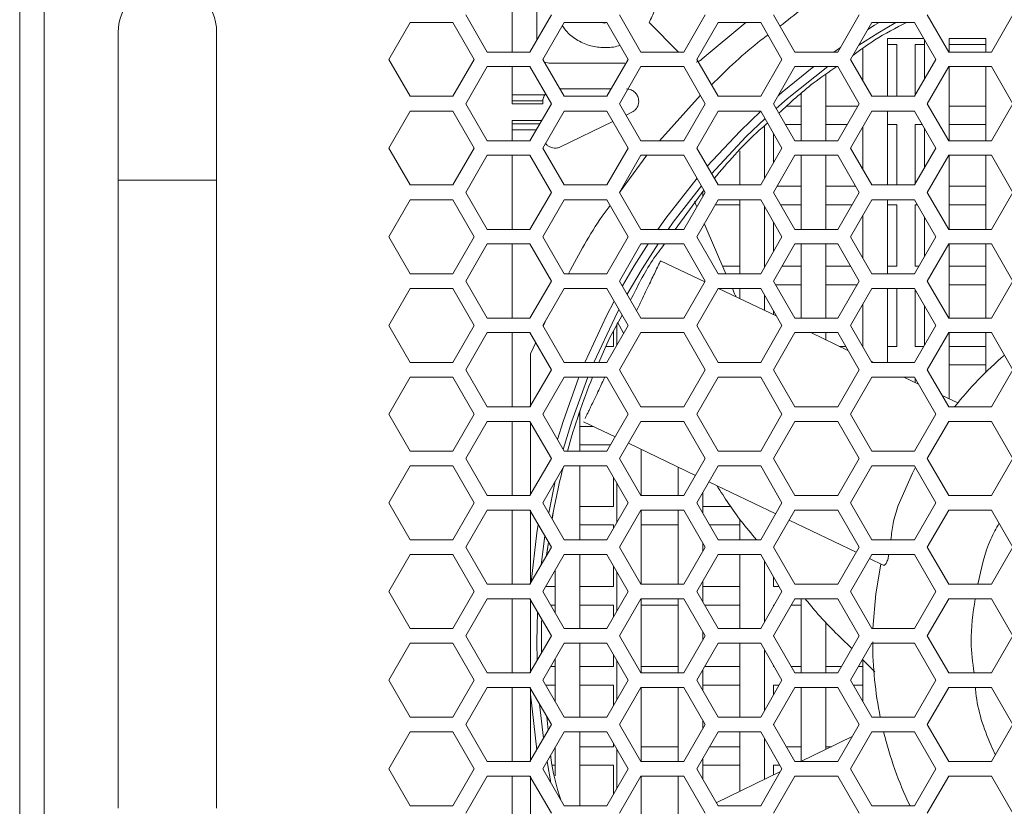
# Model space of a CAD drawing. Header units: millimetres. Extents: x -2516 to -1354, y 370 to 1898.
# Tile 4 of 53: x -2252 to -2172, y 784 to 848. Entities that reach past the tile are written whole.
import ezdxf

# ---------------------------------------------------------------- set-up
doc = ezdxf.new("R2010")
doc.units = ezdxf.units.MM

msp = doc.modelspace()

# ---------------------------------------------------------------- linework, layer by layer
at = {"color": 7, "linetype": 'Continuous', "lineweight": 5}
for p, q in [((-2251.691, 859.694), (-2251.691, 733.694)), ((-2249.691, 859.694), (-2249.691, 733.694)), ((-2211.691, 851.106), (-2211.691, 845.081)), ((-2209.691, 846.028), (-2209.691, 850.16)), ((-2215.455, 848.094), (-2213.716, 845.081)), ((-2210.237, 845.081), (-2208.498, 848.094)), ((-2202.955, 848.094), (-2201.216, 845.081)), ((-2197.737, 845.081), (-2195.998, 848.094)), ((-2190.455, 848.094), (-2188.716, 845.081)), ((-2185.237, 845.081), (-2183.498, 848.094)), ((-2177.955, 848.094), (-2176.216, 845.081)), ((-2172.737, 845.081), (-2170.998, 848.094)), ((-2219.959, 847.494), (-2221.691, 844.494)), ((-2216.494, 847.494), (-2219.959, 847.494)), ((-2214.762, 844.494), (-2216.494, 847.494)), ((-2207.459, 847.494), (-2209.191, 844.494)), ((-2203.994, 847.494), (-2207.459, 847.494)), ((-2202.262, 844.494), (-2203.994, 847.494)), ((-2198.164, 845.081), (-2200.563, 847.48)), ((-2194.959, 847.494), (-2196.691, 844.494)), ((-2192.705, 847.494), (-2196.239, 844.527)), ((-2191.494, 847.494), (-2194.959, 847.494)), ((-2189.762, 844.494), (-2191.494, 847.494)), ((-2182.459, 847.494), (-2184.191, 844.494)), ((-2178.994, 847.494), (-2182.459, 847.494)), ((-2177.262, 844.494), (-2178.994, 847.494)), ((-2243.691, 846.694), (-2243.691, 834.694)), ((-2235.691, 834.694), (-2235.691, 846.694)), ((-2181.191, 846.194), (-2178.244, 846.194)), ((-2181.191, 841.494), (-2181.191, 846.194)), ((-2181.191, 845.694), (-2180.441, 845.694)), ((-2180.441, 845.694), (-2180.441, 841.494)), ((-2178.941, 845.694), (-2178.191, 845.694)), ((-2178.941, 841.587), (-2178.941, 845.694)), ((-2178.191, 846.101), (-2178.191, 842.886)), ((-2176.191, 846.194), (-2173.191, 846.194)), ((-2176.191, 845.081), (-2176.191, 846.194)), ((-2176.191, 845.694), (-2173.191, 845.694)), ((-2173.191, 846.194), (-2173.191, 845.081)), ((-2213.716, 845.081), (-2210.237, 845.081)), ((-2201.216, 845.081), (-2197.737, 845.081)), ((-2188.716, 845.081), (-2185.237, 845.081)), ((-2183.191, 845.382), (-2183.191, 842.762)), ((-2176.216, 845.081), (-2172.737, 845.081)), ((-2221.691, 844.494), (-2219.959, 841.494)), ((-2216.494, 841.494), (-2214.762, 844.494)), ((-2213.716, 843.906), (-2215.455, 840.894)), ((-2210.237, 843.906), (-2213.716, 843.906)), ((-2211.691, 843.906), (-2211.691, 841.619)), ((-2208.498, 840.894), (-2210.237, 843.906)), ((-2209.191, 844.494), (-2207.459, 841.494)), ((-2208.691, 844.194), (-2209.06, 844.267)), ((-2202.519, 844.194), (-2208.691, 844.194)), ((-2203.994, 841.494), (-2202.262, 844.494)), ((-2201.216, 843.906), (-2202.955, 840.894)), ((-2197.737, 843.906), (-2201.216, 843.906)), ((-2195.998, 840.894), (-2197.737, 843.906)), ((-2196.691, 844.494), (-2194.959, 841.494)), ((-2191.494, 841.494), (-2189.762, 844.494)), ((-2188.716, 843.906), (-2190.455, 840.894)), ((-2185.237, 843.906), (-2188.716, 843.906)), ((-2183.498, 840.894), (-2185.237, 843.906)), ((-2184.191, 844.494), (-2182.459, 841.494)), ((-2178.994, 841.494), (-2177.262, 844.494)), ((-2176.216, 843.906), (-2177.955, 840.894)), ((-2172.737, 843.906), (-2176.216, 843.906)), ((-2176.191, 837.881), (-2176.191, 843.906)), ((-2173.191, 843.906), (-2173.191, 837.881)), ((-2170.998, 840.894), (-2172.737, 843.906)), ((-2186.191, 837.881), (-2186.191, 843.279)), ((-2219.959, 841.494), (-2216.494, 841.494)), ((-2211.691, 841.619), (-2209.041, 841.619)), ((-2207.805, 842.094), (-2203.648, 842.094)), ((-2207.459, 841.494), (-2203.994, 841.494)), ((-2199.722, 837.881), (-2196.39, 841.573)), ((-2194.959, 841.494), (-2191.494, 841.494)), ((-2188.191, 841.711), (-2188.191, 837.881)), ((-2182.459, 841.494), (-2178.994, 841.494)), ((-2215.455, 840.894), (-2213.716, 837.881)), ((-2211.691, 841.126), (-2209.19, 841.126)), ((-2211.691, 840.869), (-2211.691, 841.126)), ((-2211.691, 840.869), (-2209.191, 840.869)), ((-2210.237, 837.881), (-2208.498, 840.894)), ((-2209.19, 841.126), (-2209.191, 841.094)), ((-2209.191, 840.869), (-2209.191, 841.094)), ((-2202.955, 840.894), (-2201.216, 837.881)), ((-2197.737, 837.881), (-2195.998, 840.894)), ((-2190.455, 840.894), (-2188.716, 837.881)), ((-2188.191, 840.694), (-2189.356, 840.694)), ((-2183.613, 840.694), (-2186.191, 840.694)), ((-2185.237, 837.881), (-2183.498, 840.894)), ((-2177.955, 840.894), (-2176.216, 837.881)), ((-2173.191, 840.694), (-2176.191, 840.694)), ((-2172.737, 837.881), (-2170.998, 840.894)), ((-2219.959, 840.294), (-2221.691, 837.294)), ((-2216.494, 840.294), (-2219.959, 840.294)), ((-2214.762, 837.294), (-2216.494, 840.294)), ((-2207.459, 840.294), (-2209.191, 837.294)), ((-2203.994, 840.294), (-2207.459, 840.294)), ((-2202.262, 837.294), (-2203.994, 840.294)), ((-2201.961, 840.194), (-2202.422, 839.97)), ((-2194.959, 840.294), (-2196.691, 837.294)), ((-2191.494, 840.294), (-2194.959, 840.294)), ((-2189.762, 837.294), (-2191.494, 840.294)), ((-2182.459, 840.294), (-2184.191, 837.294)), ((-2178.994, 840.294), (-2182.459, 840.294)), ((-2181.191, 834.294), (-2181.191, 840.294)), ((-2177.262, 837.294), (-2178.994, 840.294)), ((-2209.292, 839.519), (-2211.691, 839.519)), ((-2211.691, 839.519), (-2211.691, 839.262)), ((-2203.505, 839.445), (-2207.754, 837.385)), ((-2191.191, 834.82), (-2191.191, 839.093)), ((-2189.474, 839.194), (-2188.191, 839.194)), ((-2186.191, 839.194), (-2184.479, 839.194)), ((-2181.191, 839.194), (-2180.441, 839.194)), ((-2180.441, 839.194), (-2180.441, 834.294)), ((-2178.941, 839.194), (-2178.359, 839.194)), ((-2178.941, 834.387), (-2178.941, 839.194)), ((-2176.191, 839.194), (-2173.191, 839.194)), ((-2211.691, 838.768), (-2211.691, 837.881)), ((-2190.441, 836.119), (-2190.441, 838.468)), ((-2183.191, 839.026), (-2183.191, 835.562)), ((-2178.191, 838.901), (-2178.191, 835.686)), ((-2213.716, 837.881), (-2210.237, 837.881)), ((-2201.216, 837.881), (-2197.737, 837.881)), ((-2188.716, 837.881), (-2185.237, 837.881)), ((-2176.216, 837.881), (-2172.737, 837.881)), ((-2221.691, 837.294), (-2219.959, 834.294)), ((-2216.494, 834.294), (-2214.762, 837.294)), ((-2213.716, 836.706), (-2215.455, 833.694)), ((-2210.237, 836.706), (-2213.716, 836.706)), ((-2211.691, 836.706), (-2211.691, 830.681)), ((-2208.498, 833.694), (-2210.237, 836.706)), ((-2209.191, 837.294), (-2207.459, 834.294)), ((-2203.994, 834.294), (-2202.262, 837.294)), ((-2201.216, 836.706), (-2202.955, 833.694)), ((-2202.951, 833.686), (-2200.741, 836.706)), ((-2197.737, 836.706), (-2201.216, 836.706)), ((-2195.998, 833.694), (-2197.737, 836.706)), ((-2196.691, 837.294), (-2194.959, 834.294)), ((-2193.191, 837.066), (-2193.191, 834.294)), ((-2191.494, 834.294), (-2189.762, 837.294)), ((-2188.716, 836.706), (-2190.455, 833.694)), ((-2185.237, 836.706), (-2188.716, 836.706)), ((-2188.191, 836.706), (-2188.191, 830.681)), ((-2186.191, 830.681), (-2186.191, 836.706)), ((-2183.498, 833.694), (-2185.237, 836.706)), ((-2184.191, 837.294), (-2182.459, 834.294)), ((-2178.994, 834.294), (-2177.262, 837.294)), ((-2176.216, 836.706), (-2177.955, 833.694)), ((-2172.737, 836.706), (-2176.216, 836.706)), ((-2176.191, 830.681), (-2176.191, 836.706)), ((-2173.191, 836.706), (-2173.191, 830.681)), ((-2170.998, 833.694), (-2172.737, 836.706)), ((-2243.691, 834.694), (-2243.691, 783.694)), ((-2235.691, 783.694), (-2235.691, 834.694)), ((-2219.959, 834.294), (-2216.494, 834.294)), ((-2207.459, 834.294), (-2203.994, 834.294)), ((-2194.959, 834.294), (-2191.494, 834.294)), ((-2182.459, 834.294), (-2178.994, 834.294)), ((-2215.455, 833.694), (-2213.716, 830.681)), ((-2210.237, 830.681), (-2208.498, 833.694)), ((-2202.955, 833.694), (-2201.216, 830.681)), ((-2196.106, 833.881), (-2198.443, 830.681)), ((-2197.737, 830.681), (-2195.998, 833.694)), ((-2196.191, 833.36), (-2196.191, 833.766)), ((-2190.455, 833.694), (-2188.716, 830.681)), ((-2188.191, 834.194), (-2190.167, 834.194)), ((-2183.786, 834.194), (-2186.191, 834.194)), ((-2185.237, 830.681), (-2183.498, 833.694)), ((-2177.955, 833.694), (-2176.216, 830.681)), ((-2173.191, 834.194), (-2176.191, 834.194)), ((-2172.737, 830.681), (-2170.998, 833.694)), ((-2219.959, 833.094), (-2221.691, 830.094)), ((-2216.494, 833.094), (-2219.959, 833.094)), ((-2214.762, 830.094), (-2216.494, 833.094)), ((-2207.459, 833.094), (-2209.191, 830.094)), ((-2203.994, 833.094), (-2207.459, 833.094)), ((-2202.262, 830.094), (-2203.994, 833.094)), ((-2196.673, 832.524), (-2196.864, 832.964)), ((-2194.959, 833.094), (-2196.691, 830.094)), ((-2195.189, 832.694), (-2193.191, 832.694)), ((-2191.494, 833.094), (-2194.959, 833.094)), ((-2193.191, 833.094), (-2193.191, 827.094)), ((-2189.762, 830.094), (-2191.494, 833.094)), ((-2189.878, 832.694), (-2188.191, 832.694)), ((-2186.191, 832.694), (-2184.075, 832.694)), ((-2182.459, 833.094), (-2184.191, 830.094)), ((-2178.994, 833.094), (-2182.459, 833.094)), ((-2181.191, 827.094), (-2181.191, 833.094)), ((-2181.191, 832.694), (-2180.441, 832.694)), ((-2180.441, 832.694), (-2180.441, 827.694)), ((-2177.262, 830.094), (-2178.994, 833.094)), ((-2178.941, 832.694), (-2178.763, 832.694)), ((-2178.941, 827.694), (-2178.941, 832.694)), ((-2176.191, 832.694), (-2173.191, 832.694)), ((-2191.191, 827.62), (-2191.191, 832.567)), ((-2194.315, 827.094), (-2196.078, 831.155)), ((-2190.441, 828.919), (-2190.441, 831.268)), ((-2183.191, 831.826), (-2183.191, 828.362)), ((-2178.191, 831.701), (-2178.191, 828.486)), ((-2213.716, 830.681), (-2210.237, 830.681)), ((-2201.216, 830.681), (-2197.737, 830.681)), ((-2188.716, 830.681), (-2185.237, 830.681)), ((-2176.216, 830.681), (-2172.737, 830.681)), ((-2221.691, 830.094), (-2219.959, 827.094)), ((-2216.494, 827.094), (-2214.762, 830.094)), ((-2213.716, 829.506), (-2215.455, 826.494)), ((-2210.237, 829.506), (-2213.716, 829.506)), ((-2211.691, 829.506), (-2211.691, 823.481)), ((-2208.498, 826.494), (-2210.237, 829.506)), ((-2209.191, 830.094), (-2207.459, 827.094)), ((-2203.994, 827.094), (-2202.262, 830.094)), ((-2201.216, 829.506), (-2202.955, 826.494)), ((-2197.737, 829.506), (-2201.216, 829.506)), ((-2195.998, 826.494), (-2197.737, 829.506)), ((-2196.691, 830.094), (-2194.959, 827.094)), ((-2191.494, 827.094), (-2189.762, 830.094)), ((-2188.716, 829.506), (-2190.455, 826.494)), ((-2185.237, 829.506), (-2188.716, 829.506)), ((-2188.191, 829.506), (-2188.191, 823.481)), ((-2186.191, 823.481), (-2186.191, 829.506)), ((-2183.498, 826.494), (-2185.237, 829.506)), ((-2184.191, 830.094), (-2182.459, 827.094)), ((-2178.994, 827.094), (-2177.262, 830.094)), ((-2176.216, 829.506), (-2177.955, 826.494)), ((-2172.737, 829.506), (-2176.216, 829.506)), ((-2176.191, 823.481), (-2176.191, 829.506)), ((-2173.191, 829.506), (-2173.191, 823.481)), ((-2170.998, 826.494), (-2172.737, 829.506)), ((-2196.035, 826.429), (-2199.628, 828.147)), ((-2219.959, 827.094), (-2216.494, 827.094)), ((-2207.459, 827.094), (-2203.994, 827.094)), ((-2194.959, 827.094), (-2191.494, 827.094)), ((-2193.191, 827.694), (-2194.575, 827.694)), ((-2188.191, 827.694), (-2189.762, 827.694)), ((-2184.191, 827.694), (-2186.191, 827.694)), ((-2182.459, 827.094), (-2178.994, 827.094)), ((-2180.441, 827.694), (-2181.191, 827.694)), ((-2178.648, 827.694), (-2178.941, 827.694)), ((-2173.191, 827.694), (-2176.191, 827.694)), ((-2215.455, 826.494), (-2213.716, 823.481)), ((-2210.237, 823.481), (-2208.498, 826.494)), ((-2202.955, 826.494), (-2201.216, 823.481)), ((-2197.737, 823.481), (-2195.998, 826.494)), ((-2190.455, 826.494), (-2188.716, 823.481)), ((-2185.237, 823.481), (-2183.498, 826.494)), ((-2177.955, 826.494), (-2176.216, 823.481)), ((-2172.737, 823.481), (-2170.998, 826.494)), ((-2219.959, 825.894), (-2221.691, 822.894)), ((-2216.494, 825.894), (-2219.959, 825.894)), ((-2214.762, 822.894), (-2216.494, 825.894)), ((-2207.459, 825.894), (-2209.191, 822.894)), ((-2203.994, 825.894), (-2207.459, 825.894)), ((-2202.262, 822.894), (-2203.994, 825.894)), ((-2194.959, 825.894), (-2196.691, 822.894)), ((-2191.494, 825.894), (-2194.959, 825.894)), ((-2190.19, 823.635), (-2194.915, 825.894)), ((-2193.191, 825.894), (-2193.191, 825.069)), ((-2189.762, 822.894), (-2191.494, 825.894)), ((-2190.282, 826.194), (-2188.191, 826.194)), ((-2186.191, 826.194), (-2183.671, 826.194)), ((-2182.459, 825.894), (-2184.191, 822.894)), ((-2178.994, 825.894), (-2182.459, 825.894)), ((-2181.191, 819.894), (-2181.191, 825.894)), ((-2180.441, 825.894), (-2180.441, 821.194)), ((-2177.262, 822.894), (-2178.994, 825.894)), ((-2178.941, 821.194), (-2178.941, 825.8)), ((-2176.191, 826.194), (-2173.191, 826.194)), ((-2191.191, 824.113), (-2191.191, 825.367)), ((-2190.441, 823.754), (-2190.441, 824.068)), ((-2183.191, 824.626), (-2183.191, 821.162)), ((-2178.191, 824.501), (-2178.191, 821.286)), ((-2213.716, 823.481), (-2210.237, 823.481)), ((-2209.155, 822.833), (-2208.881, 823.43)), ((-2202.736, 823.715), (-2203.794, 821.799)), ((-2203.136, 823.146), (-2202.633, 822.252)), ((-2201.216, 823.481), (-2197.737, 823.481)), ((-2188.716, 823.481), (-2185.237, 823.481)), ((-2176.216, 823.481), (-2172.737, 823.481)), ((-2221.691, 822.894), (-2219.959, 819.894)), ((-2216.494, 819.894), (-2214.762, 822.894)), ((-2213.716, 822.306), (-2215.455, 819.294)), ((-2210.237, 822.306), (-2213.716, 822.306)), ((-2211.691, 822.306), (-2211.691, 816.281)), ((-2208.498, 819.294), (-2210.237, 822.306)), ((-2209.191, 822.894), (-2207.459, 819.894)), ((-2203.994, 819.894), (-2202.262, 822.894)), ((-2203.441, 822.439), (-2203.441, 821.194)), ((-2203.191, 823.008), (-2203.191, 821.286)), ((-2201.216, 822.306), (-2202.955, 819.294)), ((-2197.737, 822.306), (-2201.216, 822.306)), ((-2195.998, 819.294), (-2197.737, 822.306)), ((-2196.691, 822.894), (-2194.959, 819.894)), ((-2191.494, 819.894), (-2189.762, 822.894)), ((-2188.716, 822.306), (-2190.455, 819.294)), ((-2185.237, 822.306), (-2188.716, 822.306)), ((-2184.408, 820.87), (-2187.412, 822.306)), ((-2186.191, 821.722), (-2186.191, 822.306)), ((-2183.498, 819.294), (-2185.237, 822.306)), ((-2184.191, 822.894), (-2182.459, 819.894)), ((-2178.994, 819.894), (-2177.262, 822.894)), ((-2176.216, 822.306), (-2177.955, 819.294)), ((-2172.737, 822.306), (-2176.216, 822.306)), ((-2176.191, 816.941), (-2176.191, 822.306)), ((-2173.191, 822.306), (-2173.191, 819.108)), ((-2170.998, 819.294), (-2172.737, 822.306)), ((-2210.191, 820.576), (-2209.769, 821.495)), ((-2204.652, 819.894), (-2203.794, 821.798)), ((-2203.794, 821.798), (-2203.794, 821.799)), ((-2203.441, 821.194), (-2204.075, 821.194)), ((-2184.595, 821.194), (-2185.085, 821.194)), ((-2183.191, 821.194), (-2183.209, 821.194)), ((-2180.441, 821.194), (-2181.191, 821.194)), ((-2178.244, 821.194), (-2178.941, 821.194)), ((-2173.191, 821.194), (-2176.191, 821.194)), ((-2219.959, 819.894), (-2216.494, 819.894)), ((-2210.191, 816.281), (-2210.191, 820.576)), ((-2207.459, 819.894), (-2203.994, 819.894)), ((-2194.959, 819.894), (-2191.494, 819.894)), ((-2182.366, 819.894), (-2182.494, 819.955)), ((-2182.459, 819.894), (-2178.994, 819.894)), ((-2215.455, 819.294), (-2213.716, 816.281)), ((-2210.237, 816.281), (-2208.498, 819.294)), ((-2202.955, 819.294), (-2201.216, 816.281)), ((-2197.737, 816.281), (-2195.998, 819.294)), ((-2190.455, 819.294), (-2188.716, 816.281)), ((-2185.237, 816.281), (-2183.498, 819.294)), ((-2177.955, 819.294), (-2176.216, 816.281)), ((-2176.191, 819.694), (-2173.191, 819.694)), ((-2172.737, 816.281), (-2170.998, 819.294)), ((-2219.959, 818.694), (-2221.691, 815.694)), ((-2216.494, 818.694), (-2219.959, 818.694)), ((-2214.762, 815.694), (-2216.494, 818.694)), ((-2207.459, 818.694), (-2209.191, 815.694)), ((-2203.994, 818.694), (-2207.459, 818.694)), ((-2202.262, 815.694), (-2203.994, 818.694)), ((-2194.959, 818.694), (-2196.691, 815.694)), ((-2191.494, 818.694), (-2194.959, 818.694)), ((-2189.762, 815.694), (-2191.494, 818.694)), ((-2182.459, 818.694), (-2184.191, 815.694)), ((-2178.994, 818.694), (-2182.459, 818.694)), ((-2178.666, 818.125), (-2179.856, 818.694)), ((-2177.262, 815.694), (-2178.994, 818.694)), ((-2178.941, 818.256), (-2178.941, 818.6)), ((-2175.48, 816.602), (-2176.752, 817.21)), ((-2213.716, 816.281), (-2210.237, 816.281)), ((-2206.191, 812.694), (-2206.191, 815.9)), ((-2201.216, 816.281), (-2197.737, 816.281)), ((-2188.716, 816.281), (-2185.237, 816.281)), ((-2176.216, 816.281), (-2172.737, 816.281)), ((-2221.691, 815.694), (-2219.959, 812.694)), ((-2216.494, 812.694), (-2214.762, 815.694)), ((-2213.716, 815.106), (-2215.455, 812.094)), ((-2210.237, 815.106), (-2213.716, 815.106)), ((-2211.691, 815.106), (-2211.691, 809.081)), ((-2208.498, 812.094), (-2210.237, 815.106)), ((-2209.191, 815.694), (-2207.459, 812.694)), ((-2203.994, 812.694), (-2202.262, 815.694)), ((-2201.216, 815.106), (-2202.955, 812.094)), ((-2197.737, 815.106), (-2201.216, 815.106)), ((-2195.998, 812.094), (-2197.737, 815.106)), ((-2196.691, 815.694), (-2194.959, 812.694)), ((-2191.494, 812.694), (-2189.762, 815.694)), ((-2188.716, 815.106), (-2190.455, 812.094)), ((-2185.237, 815.106), (-2188.716, 815.106)), ((-2183.498, 812.094), (-2185.237, 815.106)), ((-2184.191, 815.694), (-2182.459, 812.694)), ((-2178.994, 812.694), (-2177.262, 815.694)), ((-2176.216, 815.106), (-2177.955, 812.094)), ((-2172.737, 815.106), (-2176.216, 815.106)), ((-2170.998, 812.094), (-2172.737, 815.106)), ((-2210.191, 809.162), (-2210.191, 815.026)), ((-2205.098, 814.694), (-2206.191, 814.694)), ((-2205.881, 815.068), (-2203.328, 813.848)), ((-2206.191, 813.194), (-2203.706, 813.194)), ((-2202.242, 813.328), (-2196.79, 810.722)), ((-2201.191, 809.081), (-2201.191, 812.826)), ((-2219.959, 812.694), (-2216.494, 812.694)), ((-2215.455, 812.094), (-2213.716, 809.081)), ((-2210.237, 809.081), (-2208.498, 812.094)), ((-2207.459, 812.694), (-2203.994, 812.694)), ((-2202.955, 812.094), (-2201.216, 809.081)), ((-2197.737, 809.081), (-2195.998, 812.094)), ((-2194.959, 812.694), (-2191.494, 812.694)), ((-2190.455, 812.094), (-2188.716, 809.081)), ((-2185.237, 809.081), (-2183.498, 812.094)), ((-2182.459, 812.694), (-2178.994, 812.694)), ((-2177.955, 812.094), (-2176.216, 809.081)), ((-2172.737, 809.081), (-2170.998, 812.094)), ((-2219.959, 811.494), (-2221.691, 808.494)), ((-2216.494, 811.494), (-2219.959, 811.494)), ((-2214.762, 808.494), (-2216.494, 811.494)), ((-2207.459, 811.494), (-2209.191, 808.494)), ((-2203.994, 811.494), (-2207.459, 811.494)), ((-2206.191, 805.494), (-2206.191, 811.494)), ((-2202.262, 808.494), (-2203.994, 811.494)), ((-2198.191, 811.391), (-2198.191, 809.081)), ((-2194.959, 811.494), (-2196.691, 808.494)), ((-2191.494, 811.494), (-2194.959, 811.494)), ((-2189.762, 808.494), (-2191.494, 811.494)), ((-2182.459, 811.494), (-2184.191, 808.494)), ((-2178.994, 811.494), (-2182.459, 811.494)), ((-2177.262, 808.494), (-2178.994, 811.494)), ((-2203.441, 810.534), (-2203.441, 808.194)), ((-2203.191, 810.101), (-2203.191, 806.886)), ((-2195.704, 810.202), (-2190.275, 807.607)), ((-2213.716, 809.081), (-2210.237, 809.081)), ((-2201.216, 809.081), (-2197.737, 809.081)), ((-2196.191, 807.628), (-2196.191, 809.36)), ((-2188.716, 809.081), (-2185.237, 809.081)), ((-2176.216, 809.081), (-2172.737, 809.081)), ((-2221.691, 808.494), (-2219.959, 805.494)), ((-2216.494, 805.494), (-2214.762, 808.494)), ((-2213.716, 807.906), (-2215.455, 804.894)), ((-2210.237, 807.906), (-2213.716, 807.906)), ((-2211.691, 807.906), (-2211.691, 801.881)), ((-2208.498, 804.894), (-2210.237, 807.906)), ((-2210.191, 801.881), (-2210.191, 807.906)), ((-2209.191, 808.494), (-2207.459, 805.494)), ((-2203.441, 808.194), (-2206.191, 808.194)), ((-2203.994, 805.494), (-2202.262, 808.494)), ((-2201.216, 807.906), (-2202.955, 804.894)), ((-2197.737, 807.906), (-2201.216, 807.906)), ((-2201.191, 801.881), (-2201.191, 807.906)), ((-2198.191, 807.906), (-2198.191, 801.881)), ((-2195.998, 804.894), (-2197.737, 807.906)), ((-2196.691, 808.494), (-2194.959, 805.494)), ((-2193.891, 808.194), (-2196.191, 808.194)), ((-2191.494, 805.494), (-2189.762, 808.494)), ((-2188.716, 807.906), (-2190.455, 804.894)), ((-2185.237, 807.906), (-2188.716, 807.906)), ((-2183.498, 804.894), (-2185.237, 807.906)), ((-2184.191, 808.494), (-2182.459, 805.494)), ((-2178.994, 805.494), (-2177.262, 808.494)), ((-2176.216, 807.906), (-2177.955, 804.894)), ((-2172.737, 807.906), (-2176.216, 807.906)), ((-2170.998, 804.894), (-2172.737, 807.906)), ((-2193.191, 807.174), (-2193.191, 805.494)), ((-2206.191, 806.694), (-2203.441, 806.694)), ((-2203.441, 806.694), (-2203.441, 806.453)), ((-2201.191, 806.694), (-2198.191, 806.694)), ((-2195.651, 806.694), (-2193.191, 806.694)), ((-2189.189, 807.087), (-2183.736, 804.481)), ((-2219.959, 805.494), (-2216.494, 805.494)), ((-2215.455, 804.894), (-2213.716, 801.881)), ((-2210.237, 801.881), (-2208.498, 804.894)), ((-2207.459, 805.494), (-2203.994, 805.494)), ((-2202.955, 804.894), (-2201.216, 801.881)), ((-2197.737, 801.881), (-2195.998, 804.894)), ((-2196.191, 804.56), (-2196.191, 805.228)), ((-2194.959, 805.494), (-2191.494, 805.494)), ((-2190.455, 804.894), (-2188.716, 801.881)), ((-2185.237, 801.881), (-2183.498, 804.894)), ((-2182.459, 805.494), (-2178.994, 805.494)), ((-2177.955, 804.894), (-2176.216, 801.881)), ((-2172.737, 801.881), (-2170.998, 804.894)), ((-2219.959, 804.294), (-2221.691, 801.294)), ((-2216.494, 804.294), (-2219.959, 804.294)), ((-2214.762, 801.294), (-2216.494, 804.294)), ((-2207.459, 804.294), (-2209.191, 801.294)), ((-2203.994, 804.294), (-2207.459, 804.294)), ((-2206.191, 798.294), (-2206.191, 804.294)), ((-2202.262, 801.294), (-2203.994, 804.294)), ((-2194.959, 804.294), (-2196.691, 801.294)), ((-2191.494, 804.294), (-2194.959, 804.294)), ((-2193.191, 804.294), (-2193.191, 798.294)), ((-2189.762, 801.294), (-2191.494, 804.294)), ((-2182.459, 804.294), (-2184.191, 801.294)), ((-2182.65, 803.961), (-2181.543, 803.432)), ((-2178.994, 804.294), (-2182.459, 804.294)), ((-2177.262, 801.294), (-2178.994, 804.294)), ((-2203.441, 803.334), (-2203.441, 801.694)), ((-2191.191, 798.82), (-2191.191, 803.767)), ((-2208.191, 803.026), (-2208.191, 799.562)), ((-2203.191, 802.901), (-2203.191, 799.686)), ((-2190.441, 801.694), (-2190.441, 802.468)), ((-2213.716, 801.881), (-2210.237, 801.881)), ((-2208.191, 801.694), (-2208.96, 801.694)), ((-2203.441, 801.694), (-2206.191, 801.694)), ((-2201.216, 801.881), (-2197.737, 801.881)), ((-2196.191, 800.428), (-2196.191, 802.16)), ((-2193.191, 801.694), (-2196.191, 801.694)), ((-2189.993, 801.694), (-2190.441, 801.694)), ((-2188.716, 801.881), (-2185.237, 801.881)), ((-2176.216, 801.881), (-2172.737, 801.881)), ((-2221.691, 801.294), (-2219.959, 798.294)), ((-2216.494, 798.294), (-2214.762, 801.294)), ((-2213.716, 800.706), (-2215.455, 797.694)), ((-2210.237, 800.706), (-2213.716, 800.706)), ((-2211.691, 800.706), (-2211.691, 794.681)), ((-2208.498, 797.694), (-2210.237, 800.706)), ((-2210.191, 794.681), (-2210.191, 800.706)), ((-2209.191, 801.294), (-2207.459, 798.294)), ((-2203.994, 798.294), (-2202.262, 801.294)), ((-2201.216, 800.706), (-2202.955, 797.694)), ((-2197.737, 800.706), (-2201.216, 800.706)), ((-2201.191, 794.681), (-2201.191, 800.706)), ((-2198.191, 800.706), (-2198.191, 794.681)), ((-2195.998, 797.694), (-2197.737, 800.706)), ((-2196.691, 801.294), (-2194.959, 798.294)), ((-2191.494, 798.294), (-2189.762, 801.294)), ((-2188.716, 800.706), (-2190.455, 797.694)), ((-2185.237, 800.706), (-2188.716, 800.706)), ((-2188.191, 800.706), (-2188.191, 794.681)), ((-2183.498, 797.694), (-2185.237, 800.706)), ((-2184.191, 801.294), (-2182.459, 798.294)), ((-2178.994, 798.294), (-2177.262, 801.294)), ((-2176.216, 800.706), (-2177.955, 797.694)), ((-2172.737, 800.706), (-2176.216, 800.706)), ((-2170.998, 797.694), (-2172.737, 800.706)), ((-2208.556, 800.194), (-2208.191, 800.194)), ((-2206.191, 800.194), (-2203.441, 800.194)), ((-2203.441, 800.194), (-2203.441, 799.253)), ((-2201.191, 800.194), (-2198.191, 800.194)), ((-2196.056, 800.194), (-2193.191, 800.194)), ((-2190.441, 800.194), (-2190.397, 800.194)), ((-2190.441, 800.119), (-2190.441, 800.194)), ((-2189.012, 800.194), (-2188.191, 800.194)), ((-2209.291, 798.772), (-2209.291, 797.194)), ((-2186.191, 794.681), (-2186.191, 798.818)), ((-2219.959, 798.294), (-2216.494, 798.294)), ((-2215.455, 797.694), (-2213.716, 794.681)), ((-2210.237, 794.681), (-2208.498, 797.694)), ((-2207.459, 798.294), (-2203.994, 798.294)), ((-2202.955, 797.694), (-2201.216, 794.681)), ((-2197.737, 794.681), (-2195.998, 797.694)), ((-2196.191, 797.36), (-2196.191, 798.028)), ((-2194.959, 798.294), (-2191.494, 798.294)), ((-2190.455, 797.694), (-2188.716, 794.681)), ((-2190.441, 797.668), (-2190.441, 797.719)), ((-2185.237, 794.681), (-2183.498, 797.694)), ((-2182.459, 798.294), (-2178.994, 798.294)), ((-2177.955, 797.694), (-2176.216, 794.681)), ((-2172.737, 794.681), (-2170.998, 797.694)), ((-2219.959, 797.094), (-2221.691, 794.094)), ((-2216.494, 797.094), (-2219.959, 797.094)), ((-2214.762, 794.094), (-2216.494, 797.094)), ((-2209.291, 797.194), (-2209.291, 796.321)), ((-2207.459, 797.094), (-2209.191, 794.094)), ((-2203.994, 797.094), (-2207.459, 797.094)), ((-2206.191, 791.094), (-2206.191, 797.094)), ((-2202.262, 794.094), (-2203.994, 797.094)), ((-2194.959, 797.094), (-2196.691, 794.094)), ((-2191.494, 797.094), (-2194.959, 797.094)), ((-2193.191, 797.094), (-2193.191, 791.094)), ((-2189.762, 794.094), (-2191.494, 797.094)), ((-2182.459, 797.094), (-2184.191, 794.094)), ((-2178.994, 797.094), (-2182.459, 797.094)), ((-2177.262, 794.094), (-2178.994, 797.094)), ((-2203.441, 796.134), (-2203.441, 795.194)), ((-2191.191, 791.62), (-2191.191, 796.567)), ((-2208.191, 795.194), (-2208.556, 795.194)), ((-2208.191, 795.826), (-2208.191, 792.362)), ((-2203.441, 795.194), (-2206.191, 795.194)), ((-2203.191, 795.701), (-2203.191, 792.486)), ((-2198.191, 795.194), (-2201.191, 795.194)), ((-2193.191, 795.194), (-2196.056, 795.194)), ((-2190.441, 795.194), (-2190.441, 795.268)), ((-2190.397, 795.194), (-2190.441, 795.194)), ((-2188.191, 795.194), (-2189.012, 795.194)), ((-2184.941, 795.194), (-2186.191, 795.194)), ((-2183.191, 795.194), (-2183.555, 795.194)), ((-2183.215, 795.783), (-2182.228, 794.776)), ((-2183.191, 795.758), (-2183.191, 792.362)), ((-2213.716, 794.681), (-2210.237, 794.681)), ((-2201.216, 794.681), (-2197.737, 794.681)), ((-2196.191, 793.228), (-2196.191, 794.96)), ((-2188.716, 794.681), (-2185.237, 794.681)), ((-2176.216, 794.681), (-2172.737, 794.681)), ((-2221.691, 794.094), (-2219.959, 791.094)), ((-2216.494, 791.094), (-2214.762, 794.094)), ((-2213.716, 793.506), (-2215.455, 790.494)), ((-2210.237, 793.506), (-2213.716, 793.506)), ((-2211.691, 793.506), (-2211.691, 787.481)), ((-2208.498, 790.494), (-2210.237, 793.506)), ((-2210.191, 787.481), (-2210.191, 793.506)), ((-2209.191, 794.094), (-2207.459, 791.094)), ((-2208.96, 793.694), (-2208.191, 793.694)), ((-2206.191, 793.694), (-2203.441, 793.694)), ((-2203.994, 791.094), (-2202.262, 794.094)), ((-2203.441, 793.694), (-2203.441, 792.053)), ((-2201.216, 793.506), (-2202.955, 790.494)), ((-2197.737, 793.506), (-2201.216, 793.506)), ((-2201.191, 787.481), (-2201.191, 793.506)), ((-2198.191, 793.506), (-2198.191, 787.481)), ((-2195.998, 790.494), (-2197.737, 793.506)), ((-2196.691, 794.094), (-2194.959, 791.094)), ((-2196.191, 793.694), (-2193.191, 793.694)), ((-2191.494, 791.094), (-2189.762, 794.094)), ((-2188.716, 793.506), (-2190.455, 790.494)), ((-2190.441, 793.694), (-2189.993, 793.694)), ((-2190.441, 792.919), (-2190.441, 793.694)), ((-2185.237, 793.506), (-2188.716, 793.506)), ((-2188.191, 793.506), (-2188.191, 787.506)), ((-2186.191, 788.479), (-2186.191, 793.506)), ((-2183.498, 790.494), (-2185.237, 793.506)), ((-2184.191, 794.094), (-2182.459, 791.094)), ((-2183.96, 793.694), (-2183.191, 793.694)), ((-2178.994, 791.094), (-2177.262, 794.094)), ((-2176.216, 793.506), (-2177.955, 790.494)), ((-2172.737, 793.506), (-2176.216, 793.506)), ((-2170.998, 790.494), (-2172.737, 793.506)), ((-2208.861, 791.123), (-2208.758, 790.043)), ((-2219.959, 791.094), (-2216.494, 791.094)), ((-2215.455, 790.494), (-2213.716, 787.481)), ((-2210.237, 787.481), (-2208.498, 790.494)), ((-2207.459, 791.094), (-2203.994, 791.094)), ((-2202.955, 790.494), (-2201.216, 787.481)), ((-2197.737, 787.481), (-2195.998, 790.494)), ((-2196.191, 790.16), (-2196.191, 790.828)), ((-2194.959, 791.094), (-2191.494, 791.094)), ((-2190.455, 790.494), (-2188.716, 787.481)), ((-2190.441, 790.468), (-2190.441, 790.519)), ((-2185.237, 787.481), (-2183.498, 790.494)), ((-2182.459, 791.094), (-2178.994, 791.094)), ((-2177.955, 790.494), (-2176.216, 787.481)), ((-2172.737, 787.481), (-2170.998, 790.494)), ((-2219.959, 789.894), (-2221.691, 786.894)), ((-2216.494, 789.894), (-2219.959, 789.894)), ((-2214.762, 786.894), (-2216.494, 789.894)), ((-2207.459, 789.894), (-2209.191, 786.894)), ((-2203.994, 789.894), (-2207.459, 789.894)), ((-2206.191, 783.894), (-2206.191, 789.894)), ((-2202.262, 786.894), (-2203.994, 789.894)), ((-2194.959, 789.894), (-2196.691, 786.894)), ((-2191.494, 789.894), (-2194.959, 789.894)), ((-2193.191, 789.894), (-2193.191, 785.075)), ((-2189.762, 786.894), (-2191.494, 789.894)), ((-2184.064, 789.513), (-2188.243, 787.481)), ((-2182.459, 789.894), (-2184.191, 786.894)), ((-2178.994, 789.894), (-2182.459, 789.894)), ((-2177.262, 786.894), (-2178.994, 789.894)), ((-2203.441, 788.934), (-2203.441, 788.694)), ((-2191.191, 786.048), (-2191.191, 789.367)), ((-2208.191, 788.626), (-2208.191, 786.319)), ((-2203.441, 788.694), (-2206.191, 788.694)), ((-2203.191, 788.501), (-2203.191, 785.286)), ((-2198.191, 788.694), (-2201.191, 788.694)), ((-2193.191, 788.694), (-2195.651, 788.694)), ((-2188.191, 788.694), (-2189.416, 788.694)), ((-2185.749, 788.694), (-2186.191, 788.694)), ((-2181.19, 788.694), (-2181.191, 788.694)), ((-2213.716, 787.481), (-2210.237, 787.481)), ((-2208.396, 787.194), (-2208.191, 787.194)), ((-2206.191, 787.194), (-2203.441, 787.194)), ((-2203.441, 787.194), (-2203.441, 784.853)), ((-2201.216, 787.481), (-2197.737, 787.481)), ((-2196.191, 786.028), (-2196.191, 787.76)), ((-2196.191, 787.194), (-2193.191, 787.194)), ((-2190.441, 787.194), (-2189.936, 787.194)), ((-2190.441, 786.412), (-2190.441, 787.194)), ((-2188.716, 787.481), (-2185.237, 787.481)), ((-2176.216, 787.481), (-2172.737, 787.481)), ((-2221.691, 786.894), (-2219.959, 783.894)), ((-2216.494, 783.894), (-2214.762, 786.894)), ((-2213.716, 786.306), (-2215.455, 783.294)), ((-2210.237, 786.306), (-2213.716, 786.306)), ((-2211.691, 786.306), (-2211.691, 780.281)), ((-2208.498, 783.294), (-2210.237, 786.306)), ((-2210.191, 780.362), (-2210.191, 786.306)), ((-2209.191, 786.894), (-2207.459, 783.894)), ((-2203.994, 783.894), (-2202.262, 786.894)), ((-2201.216, 786.306), (-2202.955, 783.294)), ((-2197.737, 786.306), (-2201.216, 786.306)), ((-2201.191, 781.186), (-2201.191, 786.306)), ((-2198.191, 786.306), (-2198.191, 782.644)), ((-2195.998, 783.294), (-2197.737, 786.306)), ((-2196.691, 786.894), (-2194.959, 783.894)), ((-2189.884, 786.683), (-2195.104, 784.145)), ((-2191.494, 783.894), (-2189.762, 786.894)), ((-2188.716, 786.306), (-2190.455, 783.294)), ((-2185.237, 786.306), (-2188.716, 786.306)), ((-2183.498, 783.294), (-2185.237, 786.306)), ((-2184.191, 786.894), (-2182.459, 783.894)), ((-2178.994, 783.894), (-2177.262, 786.894)), ((-2176.216, 786.306), (-2177.955, 783.294)), ((-2172.737, 786.306), (-2176.216, 786.306)), ((-2170.998, 783.294), (-2172.737, 786.306)), ((-2219.959, 783.894), (-2216.494, 783.894)), ((-2207.459, 783.894), (-2203.994, 783.894)), ((-2194.959, 783.894), (-2191.494, 783.894)), ((-2182.459, 783.894), (-2178.994, 783.894))]:
    msp.add_line(p, q, dxfattribs=at)
at = {"color": 8, "linetype": 'Continuous', "lineweight": 5}
for p, q in [((-2185.019, 845.459), (-2185.56, 845.081)), ((-2209.44, 839.262), (-2211.691, 839.262)), ((-2209.725, 838.768), (-2211.691, 838.768)), ((-2243.691, 834.694), (-2235.691, 834.694)), ((-2203.795, 821.799), (-2204.652, 819.894)), ((-2208.715, 807.67), (-2208.183, 810.239)), ((-2209.331, 803.451), (-2209.026, 805.809)), ((-2209.282, 799.052), (-2209.291, 798.772)), ((-2210.191, 792.944), (-2209.687, 788.434)), ((-2209.141, 789.38), (-2209.449, 792.141)), ((-2208.528, 785.746), (-2208.85, 787.483))]:
    msp.add_line(p, q, dxfattribs=at)
at = {"color": 8, "linetype": 'Continuous', "lineweight": 5, "flags": 128}
for points in [[(-2183.521, 845.654), (-2181.984, 846.629), (-2180.526, 847.494)], [(-2181.86, 847.494), (-2182.237, 847.266), (-2182.786, 846.927)], [(-2190.232, 840.508), (-2189.345, 841.281), (-2186.034, 843.906)], [(-2187.162, 843.906), (-2189.754, 841.82), (-2190.085, 841.536)], [(-2191.487, 840.281), (-2193.165, 838.669), (-2195.836, 835.814)], [(-2195.479, 835.195), (-2192.688, 838.191), (-2191.141, 839.682)], [(-2196.663, 834.847), (-2199.189, 831.606), (-2199.846, 830.681)], [(-2199.021, 830.681), (-2198.597, 831.273), (-2196.304, 834.224)], [(-2200.642, 829.506), (-2201.763, 827.74), (-2202.728, 826.099)], [(-2202.335, 825.42), (-2201.126, 827.488), (-2199.83, 829.506)], [(-2203.404, 824.871), (-2204.023, 823.682), (-2205.774, 819.894)], [(-2205.041, 819.894), (-2203.35, 823.516), (-2203.006, 824.181)], [(-2206.262, 818.694), (-2207.546, 815.095), (-2207.996, 813.625)], [(-2207.526, 812.811), (-2206.832, 815.11), (-2205.536, 818.694)], [(-2209.563, 806.739), (-2209.671, 806.059), (-2210.144, 802.042)], [(-2208.738, 805.31), (-2208.82, 804.712), (-2208.881, 804.23)], [(-2209.65, 795.698), (-2209.67, 797.194), (-2209.618, 799.634)]]:
    msp.add_lwpolyline(points, dxfattribs=at)
at = {"color": 7, "linetype": 'Continuous', "lineweight": 5, "flags": 128}
for points in [[(-2180.322, 808.273), (-2179.158, 810.906), (-2178.941, 811.333)], [(-2208.88, 804.232), (-2208.789, 804.938), (-2208.737, 805.308)], [(-2182.371, 798.294), (-2182.142, 801.093), (-2181.731, 803.522)]]:
    msp.add_lwpolyline(points, dxfattribs=at)
at = {"color": 7, "linetype": 'Continuous', "lineweight": 5}
for centre, radius, start, end in [((-2239.691, 846.694), 4, 0, 180), ((-2151.691, 797.194), 30.7, 130.64406, 141.55687), ((-2151.691, 797.194), 57.621, 158.09127, 164.39522), ((-2151.691, 797.194), 57.621, 165.79017, 170.00985), ((-2151.691, 797.194), 30.7, 180, 191.46078), ((-2151.691, 797.194), 30.7, 193.75585, 205.67239)]:
    msp.add_arc(centre, radius, start, end, dxfattribs=at)
at = {"color": 8, "linetype": 'Continuous', "lineweight": 5}
for start, end in [(158.0916, 164.39545), (165.79307, 170.00887)]:
    msp.add_arc((-2151.691, 797.194), 57.622, start, end, dxfattribs=at)
at = {"color": 7, "linetype": 'Continuous', "lineweight": 5}
for points, knots in [([(-2200.563, 847.48), (-2200.391, 847.816), (-2200.047, 848.487), (-2199.906, 849.613), (-2199.961, 850.515), (-2200.165, 850.983), (-2200.219, 851.106)], [0, 0, 0, 0, 0.297639, 0.59528, 0.89292, 1, 1, 1, 1]), ([(-2189.927, 847.178), (-2188.734, 848.123), (-2187.149, 849.378), (-2185.394, 850.377), (-2184.959, 850.625)], [0, 0, 0, 0, 0.751946, 1, 1, 1, 1]), ([(-2207.61, 847.232), (-2207.488, 847.054), (-2207.153, 846.566), (-2206.356, 845.992), (-2205.318, 845.529), (-2204.566, 845.472), (-2204.191, 845.444)], [0, 0, 0, 0, 0.160677, 0.440455, 0.720227, 1, 1, 1, 1]), ([(-2203.989, 847.484), (-2204.056, 847.465), (-2204.207, 847.421), (-2204.358, 847.468), (-2204.442, 847.494)], [0, 0, 0, 0, 0.4453864, 1, 1, 1, 1]), ([(-2179.634, 847.494), (-2180.511, 847.043), (-2182.038, 846.258), (-2183.42, 845.242), (-2184.009, 844.809)], [0, 0, 0, 0, 0.574314, 1, 1, 1, 1]), ([(-2195.491, 842.416), (-2194.193, 843.698), (-2192.736, 845.138), (-2191.082, 846.335), (-2190.901, 846.466)], [0, 0, 0, 0, 0.890651, 1, 1, 1, 1]), ([(-2204.191, 845.444), (-2203.794, 845.451), (-2203.357, 845.458), (-2202.967, 845.634), (-2202.93, 845.65)], [0, 0, 0, 0, 0.905798, 1, 1, 1, 1]), ([(-2196.239, 844.527), (-2196.287, 844.487), (-2196.383, 844.405), (-2196.554, 844.323), (-2196.674, 844.28), (-2196.736, 844.273), (-2196.736, 844.273)], [0, 0, 0, 0, 0.33321, 0.666482, 0.999735, 1, 1, 1, 1]), ([(-2185.296, 843.906), (-2185.949, 843.468), (-2187.627, 842.343), (-2189.106, 840.965), (-2190.01, 840.123)], [0, 0, 0, 0, 0.38917, 1, 1, 1, 1]), ([(-2211.691, 841.619), (-2211.691, 841.56), (-2211.691, 841.443), (-2211.691, 841.289), (-2211.691, 841.172), (-2211.691, 841.141), (-2211.691, 841.126)], [0, 0, 0, 0, 0.249996, 0.499993, 0.750007, 1, 1, 1, 1]), ([(-2208.964, 841.701), (-2209.021, 841.629), (-2209.16, 841.453), (-2209.179, 841.227), (-2209.191, 841.094)], [0, 0, 0, 0, 0.409665, 1, 1, 1, 1]), ([(-2209.19, 841.126), (-2209.19, 841.134), (-2209.189, 841.15), (-2209.184, 841.209), (-2209.171, 841.307), (-2209.128, 841.459), (-2209.07, 841.566), (-2209.041, 841.619)], [0, 0, 0, 0, 0.156055, 0.291844, 0.502452, 0.753506, 1, 1, 1, 1]), ([(-2202.397, 842.094), (-2202.266, 842.079), (-2202.004, 842.048), (-2201.674, 841.817), (-2201.443, 841.487), (-2201.412, 841.225), (-2201.397, 841.094)], [0, 0, 0, 0, 0.250003, 0.5, 0.750003, 1, 1, 1, 1]), ([(-2201.397, 841.094), (-2201.405, 841), (-2201.42, 840.814), (-2201.54, 840.557), (-2201.719, 840.336), (-2201.88, 840.241), (-2201.961, 840.194)], [0, 0, 0, 0, 0.249999, 0.499997, 0.750012, 1, 1, 1, 1]), ([(-2211.691, 839.262), (-2211.691, 839.247), (-2211.691, 839.216), (-2211.691, 839.098), (-2211.691, 838.945), (-2211.691, 838.827), (-2211.691, 838.768)], [0, 0, 0, 0, 0.249993, 0.500007, 0.750004, 1, 1, 1, 1]), ([(-2190.932, 839.319), (-2191.235, 839.06), (-2192.818, 837.705), (-2194.171, 836.113), (-2195.265, 834.825)], [0, 0, 0, 0, 0.191348, 1, 1, 1, 1]), ([(-2207.754, 837.385), (-2207.833, 837.354), (-2207.99, 837.291), (-2208.245, 837.276), (-2208.496, 837.321), (-2208.725, 837.43), (-2208.889, 837.551), (-2208.954, 837.647), (-2208.972, 837.673)], [0, 0, 0, 0, 0.186151, 0.372325, 0.558483, 0.744648, 0.9308, 1, 1, 1, 1]), ([(-2207.1, 827.094), (-2206.251, 828.69), (-2205.233, 830.605), (-2203.94, 832.34), (-2203.726, 832.628)], [0, 0, 0, 0, 0.833676, 1, 1, 1, 1]), ([(-2199.301, 829.506), (-2199.636, 829.066), (-2200.715, 827.647), (-2201.51, 826.046), (-2202.059, 824.942)], [0, 0, 0, 0, 0.310057, 1, 1, 1, 1]), ([(-2199.629, 828.146), (-2199.632, 828.139), (-2199.644, 828.114), (-2199.774, 827.842), (-2200.06, 827.243), (-2200.536, 826.249), (-2201.063, 825.146), (-2201.435, 824.367), (-2201.568, 824.09)], [0, 0, 0, 0, 0.041497, 0.156976, 0.310952, 0.56377, 0.844945, 1, 1, 1, 1]), ([(-2193.487, 825.211), (-2193.503, 825.24), (-2193.626, 825.458), (-2193.716, 825.692), (-2193.794, 825.894)], [0, 0, 0, 0, 0.136213, 1, 1, 1, 1]), ([(-2204.148, 818.694), (-2204.185, 818.616), (-2204.383, 818.201), (-2204.738, 817.458), (-2205.125, 816.65), (-2205.387, 816.101), (-2205.537, 815.789), (-2205.663, 815.524), (-2205.727, 815.39), (-2205.757, 815.328)], [0, 0, 0, 0, 0.082012, 0.437087, 0.703386, 0.803011, 0.882588, 0.946149, 1, 1, 1, 1]), ([(-2195.059, 809.894), (-2194.423, 808.909), (-2193.433, 807.377), (-2192.251, 805.99), (-2191.828, 805.494)], [0, 0, 0, 0, 0.642535, 1, 1, 1, 1]), ([(-2180.322, 808.273), (-2180.474, 807.806), (-2180.747, 806.973), (-2180.863, 805.946), (-2180.915, 805.494)], [0, 0, 0, 0, 0.560455, 1, 1, 1, 1]), ([(-2181.088, 804.294), (-2181.104, 804.186), (-2181.131, 804.009), (-2181.202, 803.775), (-2181.273, 803.608), (-2181.356, 803.484), (-2181.458, 803.409), (-2181.509, 803.428), (-2181.54, 803.439)], [0, 0, 0, 0, 0.204261, 0.338357, 0.450872, 0.577163, 0.7419, 1, 1, 1, 1]), ([(-2187.879, 800.706), (-2187.593, 800.353), (-2186.432, 798.915), (-2185.095, 797.637), (-2184.087, 796.673)], [0, 0, 0, 0, 0.246113, 1, 1, 1, 1]), ([(-2208.561, 787.984), (-2208.557, 787.934), (-2208.442, 786.701), (-2208.079, 785.509), (-2207.731, 784.366)], [0, 0, 0, 0, 0.040848, 1, 1, 1, 1])]:
    msp.add_open_spline(points, degree=3, knots=knots, dxfattribs=at)
at = {"color": 8, "linetype": 'Continuous', "lineweight": 5}
for points, knots in [([(-2173.852, 801.881), (-2173.584, 803.138), (-2173.215, 804.875), (-2172.361, 806.419), (-2172.125, 806.846)], [0, 0, 0, 0, 0.723277, 1, 1, 1, 1]), ([(-2174.16, 794.681), (-2174.269, 795.519), (-2174.53, 797.527), (-2174.238, 799.536), (-2174.068, 800.706)], [0, 0, 0, 0, 0.417017, 1, 1, 1, 1]), ([(-2172.425, 788.022), (-2172.551, 788.293), (-2173.292, 789.892), (-2173.904, 791.75), (-2174.04, 793.359), (-2174.052, 793.506)], [0, 0, 0, 0, 0.156312, 0.9224384, 1, 1, 1, 1])]:
    msp.add_open_spline(points, degree=3, knots=knots, dxfattribs=at)

doc.saveas('drawing.dxf')
